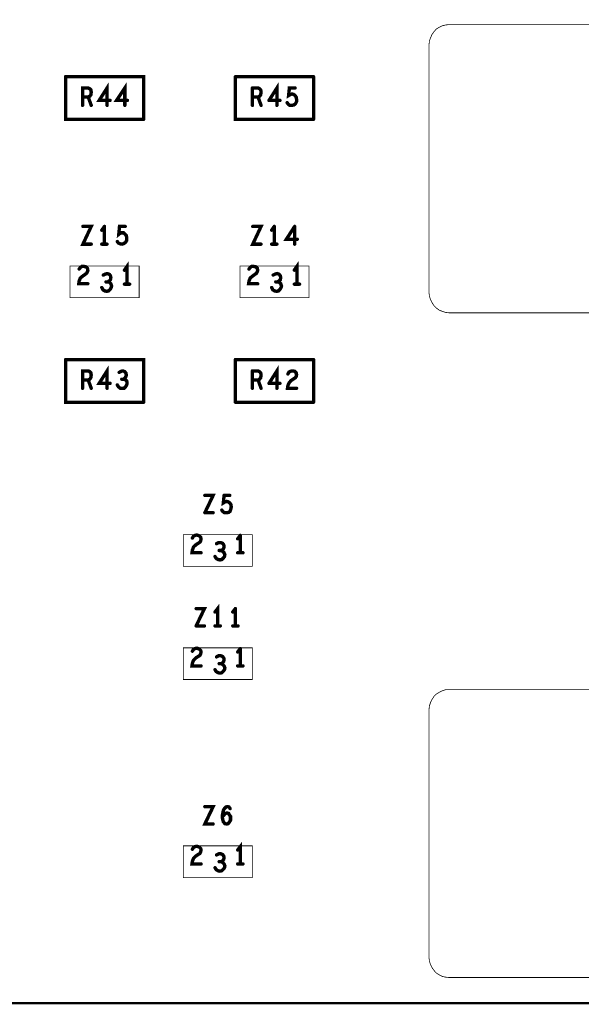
# Model space of a CAD drawing. Extents: x 23.5 to 56.6, y 21.5 to 42.6.
# Tile 25 of 38: x 40.8 to 42.3, y 30.2 to 32.8. Entities that reach past the tile are written whole.
import ezdxf

# ---------------------------------------------------------------- set-up
doc = ezdxf.new("R2010")
doc.units = 0
doc.layers.add('1', color=2, linetype='CONTINUOUS')

msp = doc.modelspace()

# ---------------------------------------------------------------- linework, layer by layer
at = {"layer": '1'}
for points, const_width in [([(51.994, 30.239), (26.584, 30.239), (26.584, 34.919)], 0.006), ([(41.881, 32.122), (41.881, 32.78), (41.882, 32.79), (41.885, 32.798), (41.889, 32.807), (41.894, 32.814), (41.9, 32.821), (41.908, 32.826), (41.916, 32.83), (41.925, 32.832), (41.934, 32.833)], 0.002), ([(44.986, 32.069), (44.996, 32.07), (45.004, 32.073), (45.013, 32.076), (45.02, 32.082), (45.027, 32.088), (45.032, 32.096), (45.036, 32.104), (45.038, 32.113), (45.039, 32.122), (45.039, 32.78), (45.038, 32.79), (45.036, 32.798), (45.032, 32.807), (45.027, 32.814), (45.02, 32.821), (45.013, 32.826), (45.004, 32.83), (44.996, 32.832), (44.986, 32.833), (41.934, 32.833)], 0.002), ([(40.918, 32.695), (40.918, 32.582), (41.125, 32.582)], 0.009), ([(41.125, 32.582), (41.125, 32.695), (40.918, 32.695)], 0.009), ([(41.036, 32.632), (41.007, 32.632), (41.028, 32.665), (41.028, 32.619)], 0.009), ([(41.075, 32.619), (41.075, 32.665), (41.053, 32.632), (41.082, 32.632)], 0.009), ([(41.368, 32.695), (41.368, 32.582), (41.575, 32.582)], 0.009), ([(41.575, 32.695), (41.368, 32.695)], 0.009), ([(41.478, 32.619), (41.478, 32.665), (41.457, 32.632)], 0.009), ([(41.575, 32.695), (41.575, 32.582)], 0.009), ([(40.978, 32.641), (40.982, 32.643), (40.985, 32.647), (40.986, 32.654), (40.985, 32.66), (40.982, 32.663), (40.978, 32.665), (40.963, 32.665), (40.963, 32.619)], 0.009), ([(41.413, 32.665), (41.413, 32.619)], 0.009), ([(41.428, 32.641), (41.432, 32.643), (41.435, 32.647), (41.436, 32.654), (41.435, 32.66), (41.432, 32.663), (41.428, 32.665), (41.413, 32.665)], 0.009), ([(41.505, 32.626), (41.508, 32.622), (41.512, 32.619), (41.518, 32.619), (41.523, 32.62), (41.527, 32.623), (41.53, 32.629), (41.53, 32.635), (41.529, 32.641), (41.526, 32.645), (41.522, 32.648), (41.518, 32.649), (41.514, 32.648), (41.509, 32.645), (41.511, 32.665), (41.526, 32.665)], 0.009), ([(40.986, 32.619), (40.978, 32.641), (40.963, 32.641)], 0.009), ([(41.413, 32.641), (41.428, 32.641), (41.436, 32.619)], 0.009), ([(41.457, 32.632), (41.486, 32.632)], 0.009), ([(40.964, 32.298), (40.986, 32.298), (40.964, 32.251), (40.986, 32.251)], 0.009), ([(41.021, 32.298), (41.014, 32.288)], 0.009), ([(41.021, 32.251), (41.021, 32.298)], 0.009), ([(41.068, 32.251), (41.073, 32.253), (41.077, 32.256), (41.08, 32.261), (41.08, 32.267), (41.079, 32.274), (41.076, 32.277), (41.072, 32.281), (41.068, 32.281), (41.064, 32.281), (41.059, 32.277), (41.061, 32.298), (41.076, 32.298)], 0.009), ([(41.436, 32.251), (41.414, 32.251), (41.436, 32.298), (41.414, 32.298)], 0.009), ([(41.464, 32.288), (41.471, 32.298)], 0.009), ([(41.471, 32.298), (41.471, 32.251)], 0.009), ([(41.532, 32.264), (41.503, 32.264), (41.525, 32.298)], 0.009), ([(41.525, 32.298), (41.525, 32.251)], 0.009), ([(41.068, 32.251), (41.062, 32.252), (41.058, 32.254), (41.055, 32.258)], 0.009), ([(41.014, 32.251), (41.028, 32.251)], 0.009), ([(41.478, 32.251), (41.464, 32.251)], 0.009), ([(40.93, 32.109), (40.93, 32.193), (41.113, 32.193), (41.113, 32.109), (40.93, 32.109)], 0.002), ([(40.972, 32.191), (40.976, 32.187), (40.977, 32.182), (40.976, 32.178), (40.974, 32.174), (40.963, 32.166), (40.957, 32.161), (40.954, 32.153), (40.953, 32.146), (40.977, 32.146)], 0.009), ([(40.972, 32.191), (40.966, 32.192), (40.961, 32.192), (40.957, 32.189), (40.954, 32.185)], 0.009), ([(41.074, 32.182), (41.081, 32.192), (41.081, 32.145)], 0.009), ([(41.38, 32.109), (41.38, 32.193), (41.563, 32.193), (41.563, 32.109), (41.38, 32.109)], 0.002), ([(41.422, 32.191), (41.426, 32.187), (41.427, 32.182), (41.426, 32.178), (41.424, 32.174), (41.413, 32.166), (41.407, 32.161), (41.404, 32.153), (41.403, 32.146), (41.427, 32.146)], 0.009), ([(41.422, 32.191), (41.416, 32.192), (41.411, 32.192), (41.407, 32.189), (41.404, 32.185)], 0.009), ([(41.524, 32.182), (41.531, 32.192), (41.531, 32.145)], 0.009), ([(41.014, 32.136), (41.017, 32.13), (41.022, 32.127), (41.027, 32.126), (41.032, 32.127), (41.036, 32.131), (41.039, 32.136), (41.04, 32.14), (41.038, 32.146), (41.034, 32.15), (41.03, 32.151), (41.025, 32.151)], 0.009), ([(41.03, 32.151), (41.034, 32.154), (41.037, 32.157), (41.038, 32.162), (41.037, 32.167), (41.034, 32.171), (41.029, 32.173), (41.024, 32.172), (41.018, 32.169)], 0.009), ([(41.464, 32.136), (41.467, 32.13), (41.472, 32.127), (41.477, 32.126), (41.482, 32.127), (41.486, 32.131), (41.489, 32.136), (41.49, 32.14), (41.488, 32.146), (41.484, 32.15), (41.48, 32.151), (41.475, 32.151)], 0.009), ([(41.48, 32.151), (41.484, 32.154), (41.487, 32.157), (41.488, 32.162), (41.487, 32.167), (41.484, 32.171), (41.479, 32.173), (41.474, 32.172), (41.468, 32.169)], 0.009), ([(41.088, 32.145), (41.074, 32.145)], 0.009), ([(41.538, 32.145), (41.524, 32.145)], 0.009), ([(41.881, 32.122), (41.882, 32.113), (41.885, 32.104), (41.889, 32.096), (41.894, 32.088), (41.9, 32.082), (41.908, 32.076), (41.916, 32.073), (41.925, 32.07), (41.934, 32.069), (44.986, 32.069)], 0.002), ([(40.918, 31.945), (40.918, 31.832), (41.125, 31.832)], 0.009), ([(41.125, 31.832), (41.125, 31.945), (40.918, 31.945)], 0.009), ([(41.368, 31.832), (41.368, 31.945)], 0.009), ([(41.575, 31.945), (41.368, 31.945)], 0.009), ([(41.575, 31.832), (41.575, 31.945)], 0.009), ([(41.036, 31.882), (41.007, 31.882), (41.028, 31.915), (41.028, 31.869)], 0.009), ([(41.478, 31.869), (41.478, 31.915), (41.457, 31.882)], 0.009), ([(40.978, 31.891), (40.982, 31.893), (40.985, 31.897), (40.986, 31.904), (40.985, 31.91), (40.982, 31.913), (40.978, 31.915), (40.963, 31.915), (40.963, 31.869)], 0.009), ([(40.986, 31.869), (40.978, 31.891), (40.963, 31.891)], 0.009), ([(41.067, 31.893), (41.072, 31.893), (41.075, 31.896), (41.078, 31.9), (41.079, 31.904), (41.078, 31.909), (41.075, 31.913), (41.07, 31.915), (41.065, 31.914), (41.06, 31.911)], 0.009), ([(41.072, 31.893), (41.076, 31.892), (41.08, 31.888), (41.081, 31.883), (41.08, 31.878), (41.077, 31.873)], 0.009), ([(41.413, 31.915), (41.413, 31.869)], 0.009), ([(41.428, 31.891), (41.432, 31.893), (41.435, 31.897), (41.436, 31.904), (41.435, 31.91), (41.432, 31.913), (41.428, 31.915), (41.413, 31.915)], 0.009), ([(41.413, 31.891), (41.428, 31.891), (41.436, 31.869)], 0.009), ([(41.507, 31.907), (41.51, 31.912), (41.514, 31.914), (41.519, 31.915), (41.525, 31.914), (41.529, 31.91), (41.53, 31.905), (41.529, 31.9), (41.527, 31.897), (41.515, 31.889), (41.51, 31.883)], 0.009), ([(41.077, 31.873), (41.073, 31.869), (41.068, 31.869), (41.063, 31.869), (41.058, 31.873), (41.055, 31.878)], 0.009), ([(41.457, 31.882), (41.486, 31.882)], 0.009), ([(41.507, 31.876), (41.506, 31.869), (41.53, 31.869)], 0.009), ([(41.507, 31.876), (41.51, 31.883)], 0.009), ([(41.368, 31.832), (41.575, 31.832)], 0.009), ([(41.287, 31.539), (41.309, 31.585), (41.287, 31.585)], 0.009), ([(41.338, 31.585), (41.336, 31.565), (41.341, 31.568), (41.345, 31.569), (41.349, 31.568), (41.353, 31.565), (41.356, 31.561), (41.357, 31.555), (41.356, 31.549), (41.354, 31.543), (41.35, 31.54), (41.344, 31.539), (41.339, 31.539), (41.335, 31.542), (41.332, 31.546)], 0.009), ([(41.338, 31.585), (41.353, 31.585)], 0.009), ([(41.287, 31.539), (41.309, 31.539)], 0.009), ([(41.413, 31.397), (41.23, 31.397), (41.23, 31.481), (41.413, 31.481), (41.413, 31.397)], 0.002), ([(41.277, 31.433), (41.253, 31.433), (41.254, 31.44), (41.257, 31.448), (41.263, 31.454), (41.274, 31.461), (41.276, 31.465), (41.277, 31.47), (41.276, 31.474), (41.272, 31.478), (41.266, 31.48), (41.261, 31.479), (41.257, 31.477), (41.254, 31.472)], 0.009), ([(41.374, 31.47), (41.381, 31.479)], 0.009), ([(41.381, 31.479), (41.381, 31.433)], 0.009), ([(41.325, 31.439), (41.33, 31.439), (41.334, 31.441), (41.337, 31.445), (41.338, 31.45), (41.337, 31.454), (41.334, 31.458), (41.329, 31.46), (41.324, 31.46), (41.318, 31.457)], 0.009), ([(41.332, 31.415), (41.327, 31.414), (41.322, 31.415), (41.317, 31.418), (41.314, 31.423)], 0.009), ([(41.33, 31.439), (41.334, 31.437)], 0.009), ([(41.339, 31.423), (41.336, 31.419), (41.332, 31.415)], 0.009), ([(41.34, 31.428), (41.338, 31.433), (41.334, 31.437)], 0.009), ([(41.34, 31.428), (41.339, 31.423)], 0.009), ([(41.388, 31.433), (41.374, 31.433)], 0.009), ([(41.314, 31.276), (41.321, 31.285), (41.321, 31.239)], 0.009), ([(41.264, 31.239), (41.286, 31.285), (41.264, 31.285)], 0.009), ([(41.361, 31.276), (41.368, 31.285)], 0.009), ([(41.368, 31.285), (41.368, 31.239)], 0.009), ([(41.264, 31.239), (41.286, 31.239)], 0.009), ([(41.328, 31.239), (41.314, 31.239)], 0.009), ([(41.375, 31.239), (41.361, 31.239)], 0.009), ([(41.413, 31.097), (41.23, 31.097), (41.23, 31.181), (41.413, 31.181), (41.413, 31.097)], 0.002), ([(41.276, 31.165), (41.274, 31.161), (41.263, 31.154), (41.257, 31.148), (41.254, 31.14), (41.253, 31.133), (41.277, 31.133)], 0.009), ([(41.276, 31.165), (41.277, 31.17), (41.276, 31.174), (41.272, 31.178), (41.266, 31.18), (41.261, 31.179), (41.257, 31.177), (41.254, 31.172)], 0.009), ([(41.33, 31.139), (41.334, 31.141), (41.337, 31.145), (41.338, 31.15), (41.337, 31.154), (41.334, 31.158), (41.329, 31.16), (41.324, 31.16), (41.318, 31.157)], 0.009), ([(41.374, 31.17), (41.381, 31.179)], 0.009), ([(41.381, 31.179), (41.381, 31.133)], 0.009), ([(41.327, 31.114), (41.332, 31.115), (41.336, 31.119), (41.339, 31.123), (41.34, 31.128), (41.338, 31.133), (41.334, 31.137), (41.33, 31.139), (41.325, 31.139)], 0.009), ([(41.388, 31.133), (41.374, 31.133)], 0.009), ([(41.327, 31.114), (41.322, 31.115), (41.317, 31.118), (41.314, 31.123)], 0.009), ([(41.934, 31.07), (41.925, 31.07), (41.916, 31.067), (41.908, 31.063), (41.9, 31.058), (41.894, 31.052), (41.889, 31.044), (41.885, 31.036), (41.882, 31.027), (41.881, 31.018), (41.881, 30.359), (41.882, 30.35), (41.885, 30.341), (41.889, 30.333), (41.894, 30.326), (41.9, 30.319), (41.908, 30.314), (41.916, 30.31), (41.925, 30.308), (41.934, 30.307), (44.986, 30.307)], 0.002), ([(41.934, 31.07), (44.986, 31.07), (44.996, 31.07), (45.004, 31.067), (45.013, 31.063), (45.02, 31.058), (45.027, 31.052), (45.032, 31.044), (45.036, 31.036), (45.038, 31.027), (45.039, 31.018), (45.039, 30.359), (45.038, 30.35), (45.036, 30.341), (45.032, 30.333), (45.027, 30.326), (45.02, 30.319), (45.013, 30.314), (45.004, 30.31), (44.996, 30.308), (44.986, 30.307)], 0.002), ([(41.287, 30.76), (41.309, 30.76), (41.287, 30.714), (41.309, 30.714)], 0.009), ([(41.333, 30.735), (41.335, 30.745)], 0.009), ([(41.335, 30.745), (41.336, 30.75), (41.339, 30.755), (41.343, 30.759), (41.347, 30.76), (41.351, 30.759), (41.354, 30.755)], 0.009), ([(41.338, 30.738), (41.341, 30.742), (41.346, 30.743), (41.35, 30.742), (41.352, 30.738), (41.355, 30.734), (41.355, 30.728), (41.355, 30.724), (41.352, 30.719), (41.349, 30.715)], 0.009), ([(41.333, 30.733), (41.338, 30.738)], 0.009), ([(41.349, 30.715), (41.345, 30.714), (41.34, 30.715), (41.336, 30.72), (41.334, 30.727), (41.333, 30.735)], 0.009), ([(41.413, 30.572), (41.413, 30.656), (41.23, 30.656), (41.23, 30.572), (41.413, 30.572)], 0.002), ([(41.277, 30.608), (41.253, 30.608), (41.254, 30.615), (41.257, 30.623), (41.263, 30.629), (41.274, 30.636), (41.276, 30.64), (41.277, 30.645), (41.276, 30.649), (41.272, 30.653), (41.266, 30.655), (41.261, 30.654), (41.257, 30.652), (41.254, 30.647)], 0.009), ([(41.381, 30.608), (41.381, 30.654), (41.374, 30.645)], 0.009), ([(41.329, 30.635), (41.324, 30.635), (41.318, 30.632)], 0.009), ([(41.325, 30.614), (41.33, 30.614), (41.334, 30.616), (41.337, 30.62)], 0.009), ([(41.329, 30.635), (41.334, 30.633), (41.337, 30.629), (41.338, 30.625), (41.337, 30.62)], 0.009), ([(41.334, 30.612), (41.33, 30.614)], 0.009), ([(41.334, 30.612), (41.338, 30.608), (41.34, 30.603)], 0.009), ([(41.34, 30.603), (41.339, 30.598), (41.336, 30.594), (41.332, 30.59), (41.327, 30.589), (41.322, 30.59), (41.317, 30.593), (41.314, 30.598)], 0.009), ([(41.374, 30.608), (41.388, 30.608)], 0.009)]:
    msp.add_lwpolyline(points, dxfattribs=dict(at, const_width=const_width))
for points, const_width in [([(41.9345, 32.833, 1), (41.9335, 32.833, 1)], 0.001), ([(41.9345, 32.833, 1), (41.9335, 32.833, 1)], 0.001), ([(40.92025, 32.695, 1), (40.91575, 32.695, 1)], 0.0045), ([(40.92025, 32.695, 1), (40.91575, 32.695, 1)], 0.0045), ([(41.37025, 32.695, 1), (41.36575, 32.695, 1)], 0.0045), ([(41.37025, 32.695, 1), (41.36575, 32.695, 1)], 0.0045), ([(41.57725, 32.695, 1), (41.57275, 32.695, 1)], 0.0045), ([(41.57725, 32.695, 1), (41.57275, 32.695, 1)], 0.0045), ([(41.41525, 32.665, 1), (41.41075, 32.665, 1)], 0.0045), ([(41.41525, 32.665, 1), (41.41075, 32.665, 1)], 0.0045), ([(41.52825, 32.665, 1), (41.52375, 32.665, 1)], 0.0045), ([(40.96525, 32.641, 1), (40.96075, 32.641, 1)], 0.0045), ([(40.98025, 32.641, 1), (40.97575, 32.641, 1)], 0.0045), ([(41.03825, 32.632, 1), (41.03375, 32.632, 1)], 0.0045), ([(41.08425, 32.632, 1), (41.07975, 32.632, 1)], 0.0045), ([(41.41525, 32.641, 1), (41.41075, 32.641, 1)], 0.0045), ([(41.43025, 32.641, 1), (41.42575, 32.641, 1)], 0.0045), ([(41.45925, 32.632, 1), (41.45475, 32.632, 1)], 0.0045), ([(41.45925, 32.632, 1), (41.45475, 32.632, 1)], 0.0045), ([(41.48825, 32.632, 1), (41.48375, 32.632, 1)], 0.0045), ([(41.50725, 32.626, 1), (41.50275, 32.626, 1)], 0.0045), ([(40.96525, 32.619, 1), (40.96075, 32.619, 1)], 0.0045), ([(40.98825, 32.619, 1), (40.98375, 32.619, 1)], 0.0045), ([(41.03025, 32.619, 1), (41.02575, 32.619, 1)], 0.0045), ([(41.07725, 32.619, 1), (41.07275, 32.619, 1)], 0.0045), ([(41.41525, 32.619, 1), (41.41075, 32.619, 1)], 0.0045), ([(41.43825, 32.619, 1), (41.43375, 32.619, 1)], 0.0045), ([(41.48025, 32.619, 1), (41.47575, 32.619, 1)], 0.0045), ([(41.12725, 32.582, 1), (41.12275, 32.582, 1)], 0.0045), ([(41.12725, 32.582, 1), (41.12275, 32.582, 1)], 0.0045), ([(41.57725, 32.582, 1), (41.57275, 32.582, 1)], 0.0045), ([(41.57725, 32.582, 1), (41.57275, 32.582, 1)], 0.0045), ([(40.96625, 32.298, 1), (40.96175, 32.298, 1)], 0.0045), ([(41.01625, 32.288, 1), (41.01175, 32.288, 1)], 0.0045), ([(41.02325, 32.298, 1), (41.01875, 32.298, 1)], 0.0045), ([(41.02325, 32.298, 1), (41.01875, 32.298, 1)], 0.0045), ([(41.07825, 32.298, 1), (41.07375, 32.298, 1)], 0.0045), ([(41.41625, 32.298, 1), (41.41175, 32.298, 1)], 0.0045), ([(41.46625, 32.288, 1), (41.46175, 32.288, 1)], 0.0045), ([(41.47325, 32.298, 1), (41.46875, 32.298, 1)], 0.0045), ([(41.47325, 32.298, 1), (41.46875, 32.298, 1)], 0.0045), ([(41.52725, 32.298, 1), (41.52275, 32.298, 1)], 0.0045), ([(41.52725, 32.298, 1), (41.52275, 32.298, 1)], 0.0045), ([(41.05725, 32.258, 1), (41.05275, 32.258, 1)], 0.0045), ([(41.53425, 32.264, 1), (41.52975, 32.264, 1)], 0.0045), ([(40.98825, 32.251, 1), (40.98375, 32.251, 1)], 0.0045), ([(41.01625, 32.251, 1), (41.01175, 32.251, 1)], 0.0045), ([(41.02325, 32.251, 1), (41.01875, 32.251, 1)], 0.0045), ([(41.03025, 32.251, 1), (41.02575, 32.251, 1)], 0.0045), ([(41.07025, 32.251, 1), (41.06575, 32.251, 1)], 0.0045), ([(41.07025, 32.251, 1), (41.06575, 32.251, 1)], 0.0045), ([(41.43825, 32.251, 1), (41.43375, 32.251, 1)], 0.0045), ([(41.46625, 32.251, 1), (41.46175, 32.251, 1)], 0.0045), ([(41.47325, 32.251, 1), (41.46875, 32.251, 1)], 0.0045), ([(41.48025, 32.251, 1), (41.47575, 32.251, 1)], 0.0045), ([(41.52725, 32.251, 1), (41.52275, 32.251, 1)], 0.0045), ([(40.95625, 32.185, 1), (40.95175, 32.185, 1)], 0.0045), ([(40.97425, 32.191, 1), (40.96975, 32.191, 1)], 0.0045), ([(40.97425, 32.191, 1), (40.96975, 32.191, 1)], 0.0045), ([(41.07625, 32.182, 1), (41.07175, 32.182, 1)], 0.0045), ([(41.40625, 32.185, 1), (41.40175, 32.185, 1)], 0.0045), ([(41.42425, 32.191, 1), (41.41975, 32.191, 1)], 0.0045), ([(41.42425, 32.191, 1), (41.41975, 32.191, 1)], 0.0045), ([(41.52625, 32.182, 1), (41.52175, 32.182, 1)], 0.0045), ([(41.02025, 32.169, 1), (41.01575, 32.169, 1)], 0.0045), ([(41.02725, 32.151, 1), (41.02275, 32.151, 1)], 0.0045), ([(41.03225, 32.151, 1), (41.02775, 32.151, 1)], 0.0045), ([(41.47025, 32.169, 1), (41.46575, 32.169, 1)], 0.0045), ([(41.47725, 32.151, 1), (41.47275, 32.151, 1)], 0.0045), ([(41.48225, 32.151, 1), (41.47775, 32.151, 1)], 0.0045), ([(40.97925, 32.146, 1), (40.97475, 32.146, 1)], 0.0045), ([(41.01625, 32.136, 1), (41.01175, 32.136, 1)], 0.0045), ([(41.07625, 32.145, 1), (41.07175, 32.145, 1)], 0.0045), ([(41.08325, 32.145, 1), (41.07875, 32.145, 1)], 0.0045), ([(41.09025, 32.145, 1), (41.08575, 32.145, 1)], 0.0045), ([(41.42925, 32.146, 1), (41.42475, 32.146, 1)], 0.0045), ([(41.46625, 32.136, 1), (41.46175, 32.136, 1)], 0.0045), ([(41.52625, 32.145, 1), (41.52175, 32.145, 1)], 0.0045), ([(41.53325, 32.145, 1), (41.52875, 32.145, 1)], 0.0045), ([(41.54025, 32.145, 1), (41.53575, 32.145, 1)], 0.0045), ([(40.9305, 32.109, 1), (40.9295, 32.109, 1)], 0.001), ([(40.9305, 32.109, 1), (40.9295, 32.109, 1)], 0.001), ([(41.3805, 32.109, 1), (41.3795, 32.109, 1)], 0.001), ([(41.3805, 32.109, 1), (41.3795, 32.109, 1)], 0.001), ([(41.8815, 32.122, 1), (41.8805, 32.122, 1)], 0.001), ([(41.8815, 32.122, 1), (41.8805, 32.122, 1)], 0.001), ([(40.92025, 31.945, 1), (40.91575, 31.945, 1)], 0.0045), ([(40.92025, 31.945, 1), (40.91575, 31.945, 1)], 0.0045), ([(41.37025, 31.945, 1), (41.36575, 31.945, 1)], 0.0045), ([(41.37025, 31.945, 1), (41.36575, 31.945, 1)], 0.0045), ([(41.57725, 31.945, 1), (41.57275, 31.945, 1)], 0.0045), ([(41.57725, 31.945, 1), (41.57275, 31.945, 1)], 0.0045), ([(40.96525, 31.891, 1), (40.96075, 31.891, 1)], 0.0045), ([(40.98025, 31.891, 1), (40.97575, 31.891, 1)], 0.0045), ([(41.06225, 31.911, 1), (41.05775, 31.911, 1)], 0.0045), ([(41.06925, 31.893, 1), (41.06475, 31.893, 1)], 0.0045), ([(41.07425, 31.893, 1), (41.06975, 31.893, 1)], 0.0045), ([(41.41525, 31.915, 1), (41.41075, 31.915, 1)], 0.0045), ([(41.41525, 31.915, 1), (41.41075, 31.915, 1)], 0.0045), ([(41.41525, 31.891, 1), (41.41075, 31.891, 1)], 0.0045), ([(41.43025, 31.891, 1), (41.42575, 31.891, 1)], 0.0045), ([(41.50925, 31.907, 1), (41.50475, 31.907, 1)], 0.0045), ([(40.96525, 31.869, 1), (40.96075, 31.869, 1)], 0.0045), ([(40.98825, 31.869, 1), (40.98375, 31.869, 1)], 0.0045), ([(41.03025, 31.869, 1), (41.02575, 31.869, 1)], 0.0045), ([(41.03825, 31.882, 1), (41.03375, 31.882, 1)], 0.0045), ([(41.05725, 31.878, 1), (41.05275, 31.878, 1)], 0.0045), ([(41.07925, 31.873, 1), (41.07475, 31.873, 1)], 0.0045), ([(41.07925, 31.873, 1), (41.07475, 31.873, 1)], 0.0045), ([(41.41525, 31.869, 1), (41.41075, 31.869, 1)], 0.0045), ([(41.43825, 31.869, 1), (41.43375, 31.869, 1)], 0.0045), ([(41.45925, 31.882, 1), (41.45475, 31.882, 1)], 0.0045), ([(41.45925, 31.882, 1), (41.45475, 31.882, 1)], 0.0045), ([(41.48025, 31.869, 1), (41.47575, 31.869, 1)], 0.0045), ([(41.48825, 31.882, 1), (41.48375, 31.882, 1)], 0.0045), ([(41.50925, 31.876, 1), (41.50475, 31.876, 1)], 0.0045), ([(41.50925, 31.876, 1), (41.50475, 31.876, 1)], 0.0045), ([(41.51225, 31.883, 1), (41.50775, 31.883, 1)], 0.0045), ([(41.51225, 31.883, 1), (41.50775, 31.883, 1)], 0.0045), ([(41.53225, 31.869, 1), (41.52775, 31.869, 1)], 0.0045), ([(41.12725, 31.832, 1), (41.12275, 31.832, 1)], 0.0045), ([(41.12725, 31.832, 1), (41.12275, 31.832, 1)], 0.0045), ([(41.37025, 31.832, 1), (41.36575, 31.832, 1)], 0.0045), ([(41.37025, 31.832, 1), (41.36575, 31.832, 1)], 0.0045), ([(41.57725, 31.832, 1), (41.57275, 31.832, 1)], 0.0045), ([(41.57725, 31.832, 1), (41.57275, 31.832, 1)], 0.0045), ([(41.28925, 31.585, 1), (41.28475, 31.585, 1)], 0.0045), ([(41.34025, 31.585, 1), (41.33575, 31.585, 1)], 0.0045), ([(41.34025, 31.585, 1), (41.33575, 31.585, 1)], 0.0045), ([(41.35525, 31.585, 1), (41.35075, 31.585, 1)], 0.0045), ([(41.28925, 31.539, 1), (41.28475, 31.539, 1)], 0.0045), ([(41.28925, 31.539, 1), (41.28475, 31.539, 1)], 0.0045), ([(41.31125, 31.539, 1), (41.30675, 31.539, 1)], 0.0045), ([(41.33425, 31.546, 1), (41.32975, 31.546, 1)], 0.0045), ([(41.38325, 31.479, 1), (41.37875, 31.479, 1)], 0.0045), ([(41.38325, 31.479, 1), (41.37875, 31.479, 1)], 0.0045), ([(41.25625, 31.472, 1), (41.25175, 31.472, 1)], 0.0045), ([(41.32025, 31.457, 1), (41.31575, 31.457, 1)], 0.0045), ([(41.37625, 31.47, 1), (41.37175, 31.47, 1)], 0.0045), ([(41.27925, 31.433, 1), (41.27475, 31.433, 1)], 0.0045), ([(41.31625, 31.423, 1), (41.31175, 31.423, 1)], 0.0045), ([(41.32725, 31.439, 1), (41.32275, 31.439, 1)], 0.0045), ([(41.33225, 31.439, 1), (41.32775, 31.439, 1)], 0.0045), ([(41.33625, 31.437, 1), (41.33175, 31.437, 1)], 0.0045), ([(41.33625, 31.437, 1), (41.33175, 31.437, 1)], 0.0045), ([(41.34125, 31.423, 1), (41.33675, 31.423, 1)], 0.0045), ([(41.34125, 31.423, 1), (41.33675, 31.423, 1)], 0.0045), ([(41.34225, 31.428, 1), (41.33775, 31.428, 1)], 0.0045), ([(41.34225, 31.428, 1), (41.33775, 31.428, 1)], 0.0045), ([(41.37625, 31.433, 1), (41.37175, 31.433, 1)], 0.0045), ([(41.38325, 31.433, 1), (41.37875, 31.433, 1)], 0.0045), ([(41.39025, 31.433, 1), (41.38575, 31.433, 1)], 0.0045), ([(41.33425, 31.415, 1), (41.32975, 31.415, 1)], 0.0045), ([(41.33425, 31.415, 1), (41.32975, 31.415, 1)], 0.0045), ([(41.4135, 31.397, 1), (41.4125, 31.397, 1)], 0.001), ([(41.4135, 31.397, 1), (41.4125, 31.397, 1)], 0.001), ([(41.26625, 31.285, 1), (41.26175, 31.285, 1)], 0.0045), ([(41.31625, 31.276, 1), (41.31175, 31.276, 1)], 0.0045), ([(41.36325, 31.276, 1), (41.35875, 31.276, 1)], 0.0045), ([(41.37025, 31.285, 1), (41.36575, 31.285, 1)], 0.0045), ([(41.37025, 31.285, 1), (41.36575, 31.285, 1)], 0.0045), ([(41.26625, 31.239, 1), (41.26175, 31.239, 1)], 0.0045), ([(41.26625, 31.239, 1), (41.26175, 31.239, 1)], 0.0045), ([(41.28825, 31.239, 1), (41.28375, 31.239, 1)], 0.0045), ([(41.31625, 31.239, 1), (41.31175, 31.239, 1)], 0.0045), ([(41.32325, 31.239, 1), (41.31875, 31.239, 1)], 0.0045), ([(41.33025, 31.239, 1), (41.32575, 31.239, 1)], 0.0045), ([(41.36325, 31.239, 1), (41.35875, 31.239, 1)], 0.0045), ([(41.37025, 31.239, 1), (41.36575, 31.239, 1)], 0.0045), ([(41.37725, 31.239, 1), (41.37275, 31.239, 1)], 0.0045), ([(41.25625, 31.172, 1), (41.25175, 31.172, 1)], 0.0045), ([(41.27825, 31.165, 1), (41.27375, 31.165, 1)], 0.0045), ([(41.27825, 31.165, 1), (41.27375, 31.165, 1)], 0.0045), ([(41.37625, 31.17, 1), (41.37175, 31.17, 1)], 0.0045), ([(41.38325, 31.179, 1), (41.37875, 31.179, 1)], 0.0045), ([(41.38325, 31.179, 1), (41.37875, 31.179, 1)], 0.0045), ([(41.27925, 31.133, 1), (41.27475, 31.133, 1)], 0.0045), ([(41.32025, 31.157, 1), (41.31575, 31.157, 1)], 0.0045), ([(41.32725, 31.139, 1), (41.32275, 31.139, 1)], 0.0045), ([(41.33225, 31.139, 1), (41.32775, 31.139, 1)], 0.0045), ([(41.37625, 31.133, 1), (41.37175, 31.133, 1)], 0.0045), ([(41.38325, 31.133, 1), (41.37875, 31.133, 1)], 0.0045), ([(41.39025, 31.133, 1), (41.38575, 31.133, 1)], 0.0045), ([(41.31625, 31.123, 1), (41.31175, 31.123, 1)], 0.0045), ([(41.32925, 31.114, 1), (41.32475, 31.114, 1)], 0.0045), ([(41.32925, 31.114, 1), (41.32475, 31.114, 1)], 0.0045), ([(41.4135, 31.097, 1), (41.4125, 31.097, 1)], 0.001), ([(41.4135, 31.097, 1), (41.4125, 31.097, 1)], 0.001), ([(41.9345, 31.07, 1), (41.9335, 31.07, 1)], 0.001), ([(41.9345, 31.07, 1), (41.9335, 31.07, 1)], 0.001), ([(41.28925, 30.76, 1), (41.28475, 30.76, 1)], 0.0045), ([(41.33725, 30.745, 1), (41.33275, 30.745, 1)], 0.0045), ([(41.33725, 30.745, 1), (41.33275, 30.745, 1)], 0.0045), ([(41.35625, 30.755, 1), (41.35175, 30.755, 1)], 0.0045), ([(41.33525, 30.735, 1), (41.33075, 30.735, 1)], 0.0045), ([(41.33525, 30.735, 1), (41.33075, 30.735, 1)], 0.0045), ([(41.33525, 30.733, 1), (41.33075, 30.733, 1)], 0.0045), ([(41.34025, 30.738, 1), (41.33575, 30.738, 1)], 0.0045), ([(41.34025, 30.738, 1), (41.33575, 30.738, 1)], 0.0045), ([(41.31125, 30.714, 1), (41.30675, 30.714, 1)], 0.0045), ([(41.35125, 30.715, 1), (41.34675, 30.715, 1)], 0.0045), ([(41.35125, 30.715, 1), (41.34675, 30.715, 1)], 0.0045), ([(41.25625, 30.647, 1), (41.25175, 30.647, 1)], 0.0045), ([(41.37625, 30.645, 1), (41.37175, 30.645, 1)], 0.0045), ([(41.32025, 30.632, 1), (41.31575, 30.632, 1)], 0.0045), ([(41.32725, 30.614, 1), (41.32275, 30.614, 1)], 0.0045), ([(41.33125, 30.635, 1), (41.32675, 30.635, 1)], 0.0045), ([(41.33125, 30.635, 1), (41.32675, 30.635, 1)], 0.0045), ([(41.33225, 30.614, 1), (41.32775, 30.614, 1)], 0.0045), ([(41.33625, 30.612, 1), (41.33175, 30.612, 1)], 0.0045), ([(41.33625, 30.612, 1), (41.33175, 30.612, 1)], 0.0045), ([(41.33925, 30.62, 1), (41.33475, 30.62, 1)], 0.0045), ([(41.33925, 30.62, 1), (41.33475, 30.62, 1)], 0.0045), ([(41.27925, 30.608, 1), (41.27475, 30.608, 1)], 0.0045), ([(41.31625, 30.598, 1), (41.31175, 30.598, 1)], 0.0045), ([(41.34225, 30.603, 1), (41.33775, 30.603, 1)], 0.0045), ([(41.34225, 30.603, 1), (41.33775, 30.603, 1)], 0.0045), ([(41.37625, 30.608, 1), (41.37175, 30.608, 1)], 0.0045), ([(41.38325, 30.608, 1), (41.37875, 30.608, 1)], 0.0045), ([(41.39025, 30.608, 1), (41.38575, 30.608, 1)], 0.0045), ([(41.4135, 30.572, 1), (41.4125, 30.572, 1)], 0.001), ([(41.4135, 30.572, 1), (41.4125, 30.572, 1)], 0.001)]:
    msp.add_lwpolyline(points, format="xyb", close=True, dxfattribs=dict(at, const_width=const_width))

doc.saveas('drawing.dxf')
